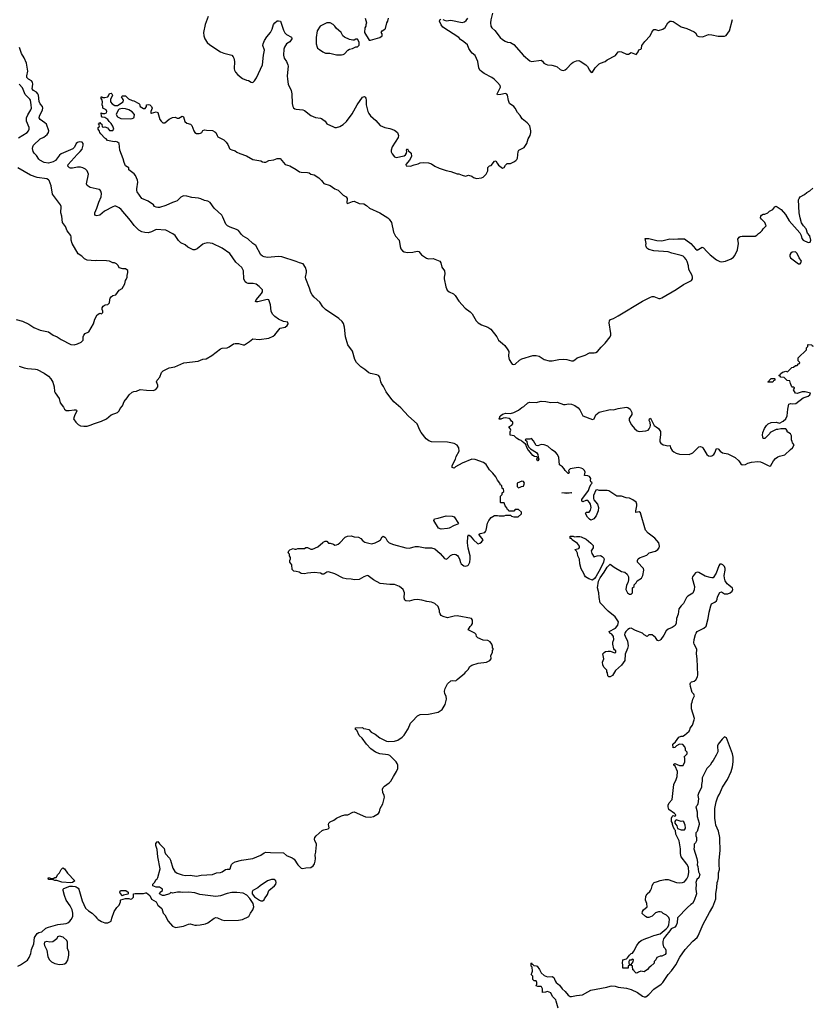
# Model space of a CAD drawing. Header units: inches. Extents: x 1934316 to 2140091, y 524953 to 667329.
# Tile 151 of 256: x 2026234 to 2036080, y 576578 to 588809. Entities that reach past the tile are written whole.
import ezdxf

# ---------------------------------------------------------------- set-up
doc = ezdxf.new("R2010")
doc.units = ezdxf.units.IN
doc.header["$MEASUREMENT"] = 0
for name, color, linetype in [('C0527', 7, 'Continuous'), ('C0528', 7, 'Continuous'), ('C0537', 7, 'Continuous'), ('C0538', 7, 'Continuous')]:
    doc.layers.add(name, color=color, linetype=linetype)

msp = doc.modelspace()

# ---------------------------------------------------------------- linework, layer by layer
at = {"layer": 'C0527', "color": 5, "elevation": 180}
msp.add_lwpolyline([(2026210, 577054), (2026245, 577070), (2026330, 577127), (2026350, 577158), (2026372, 577210), (2026381, 577259), (2026409, 577330), (2026419, 577410), (2026450, 577459), (2026470, 577471), (2026510, 577478), (2026558, 577522), (2026590, 577535), (2026706, 577570), (2026810, 577584), (2026830, 577591), (2026857, 577610), (2026873, 577630), (2026892, 577670), (2026892, 577712), (2026886, 577750), (2026861, 577801), (2026813, 577870), (2026789, 577930), (2026774, 577990), (2026774, 578010), (2026783, 578017), (2026856, 578044), (2026890, 578046), (2026921, 578041), (2026936, 578036), (2026959, 578019), (2026967, 578010), (2027010, 577865), (2027053, 577773), (2027090, 577739), (2027135, 577710), (2027172, 577672), (2027190, 577647), (2027210, 577631), (2027250, 577607), (2027290, 577591), (2027330, 577591), (2027368, 577612), (2027378, 577650), (2027409, 577731), (2027440, 577780), (2027468, 577810), (2027486, 577850), (2027486, 577870), (2027490, 577874), (2027550, 577892), (2027590, 577892), (2027610, 577885), (2027626, 577890), (2027648, 577910), (2027646, 577950), (2027649, 577951), (2027670, 577956), (2027770, 577956), (2027802, 577962), (2027810, 577962), (2027850, 577930), (2027870, 577885), (2027930, 577852), (2027951, 577810), (2027998, 577770), (2028018, 577710), (2028038, 577690), (2028076, 577610), (2028131, 577550), (2028170, 577534), (2028270, 577548), (2028330, 577572), (2028350, 577576), (2028410, 577562), (2028430, 577562), (2028474, 577566), (2028541, 577579), (2028570, 577591), (2028650, 577648), (2028670, 577656), (2028690, 577653), (2028746, 577626), (2028781, 577621), (2028950, 577623), (2029002, 577630), (2029079, 577670), (2029099, 577710), (2029130, 577752), (2029144, 577790), (2029133, 577830), (2029093, 577893), (2029054, 577934), (2029010, 577958), (2028930, 577969), (2028870, 577967), (2028810, 577956), (2028730, 577927), (2028670, 577916), (2028470, 577941), (2028410, 577964), (2028330, 577972), (2028250, 577969), (2028230, 577973), (2028193, 577973), (2028130, 577958), (2028110, 577966), (2028094, 577950), (2028030, 577929), (2028006, 577930), (2027969, 577949), (2027978, 577970), (2028008, 577990), (2028009, 578010), (2027970, 578033), (2027930, 578033), (2027886, 578050), (2027888, 578070), (2027909, 578090), (2027929, 578130), (2027942, 578138), (2027950, 578152), (2027977, 578263), (2027950, 578410), (2027940, 578500), (2027925, 578550), (2027926, 578574), (2027943, 578597), (2027950, 578602), (2027970, 578572), (2028030, 578514), (2028035, 578470), (2028046, 578446), (2028093, 578393), (2028108, 578368), (2028136, 578270), (2028159, 578230), (2028190, 578207), (2028250, 578185), (2028290, 578180), (2028350, 578181), (2028430, 578169), (2028490, 578184), (2028628, 578192), (2028678, 578210), (2028730, 578215), (2028750, 578222), (2028790, 578251), (2028810, 578259), (2028843, 578257), (2028850, 578262), (2028855, 578290), (2028866, 578314), (2028881, 578330), (2028910, 578347), (2028990, 578370), (2029130, 578390), (2029230, 578432), (2029270, 578460), (2029290, 578469), (2029350, 578463), (2029510, 578458), (2029550, 578427), (2029617, 578397), (2029642, 578382), (2029690, 578310), (2029730, 578269), (2029750, 578264), (2029790, 578274), (2029850, 578276), (2029880, 578300), (2029896, 578324), (2029905, 578355), (2029910, 578390), (2029906, 578434), (2029914, 578470), (2029915, 578525), (2029922, 578550), (2029919, 578570), (2029899, 578610), (2029895, 578630), (2029898, 578650), (2029915, 578670), (2029990, 578736), (2030000, 578741)], dxfattribs=at)
for points in [[(2026870, 578089), (2026757, 578097), (2026695, 578115), (2026670, 578115), (2026650, 578124), (2026590, 578129), (2026588, 578150), (2026610, 578151), (2026622, 578142), (2026650, 578142), (2026672, 578152), (2026688, 578152), (2026709, 578190), (2026729, 578211), (2026750, 578251), (2026770, 578272), (2026790, 578261), (2026827, 578207), (2026917, 578110), (2026890, 578092)], [(2029394, 578130), (2029362, 578130), (2029311, 578110), (2029221, 578050), (2029190, 578024), (2029131, 577990), (2029123, 577977), (2029123, 577950), (2029150, 577913), (2029212, 577870), (2029230, 577864), (2029250, 577865), (2029270, 577874), (2029275, 577890), (2029310, 577942), (2029329, 577990), (2029398, 578050), (2029415, 578070), (2029420, 578090), (2029415, 578110)], [(2027510, 577926), (2027480, 577960), (2027478, 577970), (2027488, 577990), (2027510, 577993), (2027554, 577990), (2027582, 577970), (2027582, 577950), (2027575, 577945), (2027524, 577936)], [(2026730, 577426), (2026705, 577415), (2026694, 577390), (2026646, 577354), (2026610, 577349), (2026570, 577359), (2026542, 577350), (2026539, 577330), (2026543, 577310), (2026571, 577250), (2026585, 577170), (2026602, 577130), (2026630, 577105), (2026670, 577086), (2026730, 577074), (2026770, 577076), (2026790, 577083), (2026810, 577095), (2026832, 577128), (2026845, 577190), (2026843, 577230), (2026828, 577272), (2026826, 577350), (2026818, 577370), (2026774, 577414)]]:
    msp.add_lwpolyline(points, close=True, dxfattribs=at)
at = {"layer": 'C0528', "color": 5}
for points, elevation in [([(2028577, 588850), (2028536, 588750), (2028519, 588650), (2028523, 588610), (2028534, 588570), (2028564, 588524), (2028595, 588495), (2028727, 588410), (2028770, 588393), (2028870, 588368), (2028887, 588350), (2028895, 588330), (2028900, 588290), (2028899, 588199), (2028902, 588182), (2028916, 588156), (2028944, 588124), (2029000, 588080), (2029050, 588058), (2029074, 588054), (2029110, 588035), (2029130, 588031), (2029150, 588051), (2029174, 588086), (2029248, 588250), (2029261, 588370), (2029274, 588430), (2029255, 588490), (2029257, 588510), (2029274, 588550), (2029302, 588598), (2029348, 588650), (2029368, 588690), (2029387, 588750), (2029401, 588770), (2029430, 588794), (2029450, 588797), (2029474, 588790), (2029510, 588681), (2029527, 588647), (2029547, 588627), (2029612, 588592), (2029616, 588576), (2029616, 588570), (2029590, 588536), (2029550, 588508), (2029522, 588470), (2029515, 588445), (2029510, 588370), (2029521, 588330), (2029550, 588290), (2029566, 588250), (2029568, 588230), (2029557, 588110), (2029560, 588070), (2029570, 588010), (2029604, 587930), (2029615, 587890), (2029617, 587770), (2029625, 587730), (2029635, 587715), (2029650, 587704), (2029670, 587697), (2029749, 587689), (2029770, 587683), (2029850, 587619), (2029910, 587596), (2029970, 587588), (2029983, 587583), (2030000, 587570)], 220), ([(2030000, 588747), (2029965, 588730), (2029931, 588670), (2029916, 588590), (2029917, 588510), (2029928, 588468), (2029935, 588455), (2029957, 588437), (2030000, 588411)], 240), ([(2026227, 584507), (2026290, 584485), (2026330, 584476), (2026430, 584469), (2026450, 584463), (2026539, 584419), (2026590, 584383), (2026619, 584350), (2026645, 584305), (2026660, 584250), (2026666, 584190), (2026673, 584173), (2026723, 584103), (2026737, 584050), (2026777, 583997), (2026791, 583970), (2026813, 583953), (2026850, 583953), (2026910, 583964), (2026930, 583964), (2026938, 583958), (2026942, 583950), (2026913, 583890), (2026903, 583850), (2026930, 583811), (2026961, 583781), (2026990, 583766), (2027030, 583759), (2027070, 583761), (2027110, 583771), (2027165, 583795), (2027250, 583821), (2027310, 583851), (2027370, 583901), (2027449, 583930), (2027469, 583950), (2027480, 583980), (2027509, 584011), (2027530, 584065), (2027570, 584110), (2027594, 584150), (2027630, 584183), (2027650, 584191), (2027684, 584196), (2027730, 584216), (2027810, 584206), (2027890, 584205), (2027923, 584217), (2027938, 584230), (2027949, 584250), (2027949, 584270), (2027935, 584310), (2027942, 584330), (2027975, 584370), (2027995, 584425), (2028014, 584446), (2028039, 584461), (2028090, 584483), (2028162, 584498), (2028272, 584548), (2028450, 584568), (2028507, 584593), (2028550, 584597), (2028622, 584638), (2028730, 584721), (2028750, 584727), (2028810, 584735), (2028835, 584745), (2028890, 584781), (2028910, 584786), (2028950, 584786), (2029010, 584771), (2029028, 584772), (2029090, 584811), (2029130, 584845), (2029210, 584835), (2029330, 584855), (2029383, 584877), (2029405, 584895), (2029470, 584976), (2029532, 584988), (2029555, 585010), (2029568, 585030), (2029566, 585050), (2029510, 585059), (2029450, 585089), (2029401, 585121), (2029374, 585150), (2029356, 585190), (2029348, 585268), (2029328, 585328), (2029313, 585333), (2029291, 585331), (2029190, 585306), (2029170, 585305), (2029163, 585310), (2029173, 585330), (2029239, 585410), (2029250, 585430), (2029250, 585452), (2029210, 585496), (2029170, 585526), (2029133, 585533), (2029070, 585533), (2029050, 585539), (2029033, 585553), (2029018, 585590), (2029012, 585690), (2028993, 585730), (2028917, 585797), (2028845, 585905), (2028750, 585972), (2028630, 586031), (2028570, 586036), (2028530, 586030), (2028510, 586020), (2028438, 585962), (2028410, 585951), (2028390, 585952), (2028324, 585984), (2028290, 586011), (2028236, 586036), (2028205, 586065), (2028165, 586130), (2028137, 586150), (2028050, 586196), (2027930, 586202), (2027870, 586174), (2027830, 586163), (2027790, 586164), (2027750, 586173), (2027714, 586194), (2027654, 586254), (2027610, 586314), (2027493, 586453), (2027470, 586471), (2027430, 586491), (2027410, 586491), (2027390, 586484), (2027288, 586432), (2027230, 586383), (2027192, 586372), (2027176, 586376), (2027168, 586388), (2027169, 586410), (2027193, 586467), (2027216, 586544), (2027246, 586610), (2027250, 586650), (2027241, 586681), (2027233, 586693), (2027220, 586700), (2027110, 586725), (2027070, 586750), (2027065, 586770), (2027090, 586890), (2027073, 586930), (2027051, 586951), (2027018, 586970), (2026990, 586979), (2026950, 586979), (2026890, 586965), (2026866, 586966), (2026851, 586971), (2026832, 586990), (2026835, 587010), (2026946, 587134), (2026986, 587170), (2027010, 587203), (2027024, 587250), (2027022, 587270), (2027011, 587290), (2026972, 587292), (2026950, 587283), (2026936, 587270), (2026915, 587225), (2026895, 587205), (2026750, 587143), (2026730, 587126), (2026678, 587062), (2026650, 587045), (2026592, 587028), (2026537, 587037), (2026484, 587064), (2026470, 587076), (2026443, 587123), (2026413, 587150), (2026401, 587170), (2026393, 587210), (2026396, 587230), (2026407, 587250), (2026490, 587330), (2026532, 587350), (2026577, 587383), (2026593, 587410), (2026595, 587430), (2026566, 587510), (2026548, 587530), (2026488, 587568), (2026477, 587590), (2026480, 587610), (2026519, 587690), (2026523, 587710), (2026516, 587730), (2026490, 587763), (2026475, 587795), (2026467, 587870), (2026460, 587890), (2026443, 587910), (2026404, 587930), (2026390, 587950), (2026399, 588010), (2026393, 588033), (2026379, 588050), (2026342, 588070), (2026323, 588090), (2026322, 588110), (2026336, 588170), (2026318, 588270), (2026290, 588334), (2026257, 588390), (2026230, 588464)], 220), ([(2026220, 587340), (2026325, 587410), (2026343, 587430), (2026352, 587450), (2026351, 587470), (2026320, 587550), (2026319, 587590), (2026333, 587627), (2026374, 587690), (2026381, 587710), (2026378, 587750), (2026367, 587810), (2026361, 587821), (2026302, 587882), (2026270, 587962), (2026229, 588010)], 240), ([(2030000, 585244), (2029960, 585300), (2029890, 585363), (2029866, 585390), (2029850, 585420), (2029835, 585475), (2029788, 585590), (2029784, 585610), (2029798, 585670), (2029796, 585690), (2029783, 585730), (2029756, 585776), (2029710, 585787), (2029667, 585807), (2029490, 585865), (2029450, 585867), (2029310, 585857), (2029270, 585862), (2029250, 585870), (2029230, 585890), (2029165, 586005), (2029128, 586030), (2029066, 586086), (2029010, 586120), (2028990, 586139), (2028951, 586191), (2028925, 586205), (2028850, 586230), (2028815, 586250), (2028794, 586270), (2028758, 586358), (2028743, 586383), (2028650, 586470), (2028598, 586538), (2028570, 586557), (2028530, 586564), (2028485, 586585), (2028453, 586593), (2028370, 586601), (2028310, 586619), (2028270, 586621), (2028236, 586604), (2028190, 586560), (2028170, 586550), (2028130, 586540), (2028050, 586501), (2027970, 586478), (2027950, 586476), (2027930, 586479), (2027910, 586489), (2027894, 586510), (2027830, 586556), (2027753, 586590), (2027693, 586670), (2027687, 586687), (2027687, 586710), (2027702, 586790), (2027697, 586817), (2027674, 586874), (2027656, 586896), (2027606, 586930), (2027590, 586946), (2027588, 586968), (2027550, 586995), (2027530, 587034), (2027519, 587079), (2027476, 587190), (2027469, 587270), (2027450, 587289), (2027430, 587298), (2027406, 587294), (2027324, 587310), (2027308, 587328), (2027290, 587339), (2027243, 587390), (2027230, 587410), (2027226, 587426), (2027210, 587448), (2027209, 587471), (2027222, 587478), (2027226, 587490), (2027222, 587502), (2027208, 587510), (2027222, 587518), (2027230, 587534), (2027238, 587518), (2027252, 587512), (2027258, 587478), (2027270, 587474), (2027290, 587478), (2027325, 587465), (2027350, 587432), (2027390, 587431), (2027404, 587450), (2027390, 587488), (2027370, 587518), (2027344, 587544), (2027329, 587570), (2027290, 587595), (2027260, 587600), (2027248, 587610), (2027247, 587653), (2027262, 587642), (2027290, 587642), (2027310, 587654), (2027318, 587670), (2027306, 587690), (2027266, 587710), (2027266, 587730), (2027258, 587750), (2027262, 587790), (2027256, 587816), (2027246, 587830), (2027246, 587850), (2027254, 587850), (2027262, 587842), (2027290, 587841), (2027329, 587851), (2027338, 587862), (2027349, 587891), (2027370, 587896), (2027378, 587890), (2027385, 587870), (2027361, 587819), (2027361, 587790), (2027384, 587764), (2027416, 587744), (2027450, 587742), (2027518, 587790), (2027522, 587810), (2027519, 587819), (2027498, 587850), (2027510, 587862), (2027550, 587862), (2027587, 587827), (2027630, 587805), (2027650, 587802), (2027714, 587770), (2027722, 587762), (2027731, 587730), (2027770, 587706), (2027793, 587707), (2027808, 587730), (2027810, 587752), (2027830, 587756), (2027851, 587751), (2027871, 587731), (2027878, 587710), (2027862, 587670), (2027862, 587650), (2027873, 587647), (2027930, 587665), (2027950, 587658), (2027975, 587570), (2027990, 587547), (2028010, 587527), (2028035, 587530), (2028090, 587575), (2028130, 587596), (2028163, 587597), (2028188, 587588), (2028210, 587587), (2028250, 587612), (2028270, 587602), (2028285, 587545), (2028310, 587526), (2028354, 587510), (2028370, 587494), (2028398, 587430), (2028411, 587410), (2028430, 587396), (2028465, 587395), (2028480, 587400), (2028498, 587410), (2028510, 587434), (2028530, 587442), (2028555, 587435), (2028630, 587431), (2028658, 587418), (2028671, 587410), (2028685, 587370), (2028695, 587355), (2028770, 587315), (2028799, 587290), (2028821, 587261), (2028831, 587230), (2028841, 587210), (2028850, 587203), (2028870, 587191), (2028910, 587179), (2028930, 587165), (2028970, 587147), (2029050, 587119), (2029130, 587071), (2029230, 587055), (2029250, 587043), (2029270, 587039), (2029290, 587041), (2029330, 587061), (2029390, 587067), (2029430, 587083), (2029450, 587087), (2029470, 587083), (2029531, 587011), (2029590, 586993), (2029670, 586948), (2029710, 586920), (2029730, 586914), (2029810, 586913), (2029830, 586906), (2029850, 586891), (2029890, 586883), (2029950, 586844), (2029984, 586810), (2030000, 586789)], 180), ([(2026190, 585085), (2026270, 585063), (2026346, 585026), (2026410, 584986), (2026490, 584954), (2026590, 584930), (2026650, 584891), (2026698, 584870), (2026750, 584836), (2026870, 584776), (2026910, 584771), (2026950, 584781), (2026996, 584804), (2027022, 584830), (2027022, 584870), (2027029, 584890), (2027049, 584911), (2027094, 584930), (2027150, 585032), (2027169, 585090), (2027198, 585142), (2027230, 585162), (2027250, 585154), (2027266, 585170), (2027268, 585190), (2027258, 585210), (2027258, 585230), (2027269, 585250), (2027294, 585266), (2027330, 585271), (2027349, 585291), (2027352, 585330), (2027358, 585350), (2027370, 585367), (2027390, 585383), (2027430, 585392), (2027468, 585450), (2027508, 585472), (2027538, 585530), (2027548, 585570), (2027558, 585582), (2027569, 585610), (2027569, 585630), (2027578, 585670), (2027575, 585695), (2027550, 585715), (2027516, 585716), (2027470, 585728), (2027455, 585755), (2027435, 585775), (2027410, 585788), (2027390, 585788), (2027350, 585808), (2027310, 585815), (2027190, 585819), (2027170, 585814), (2027070, 585824), (2027037, 585837), (2027005, 585870), (2026962, 585902), (2026886, 586030), (2026875, 586070), (2026875, 586110), (2026869, 586130), (2026825, 586185), (2026801, 586241), (2026767, 586290), (2026756, 586370), (2026744, 586410), (2026749, 586490), (2026739, 586510), (2026643, 586643), (2026624, 586744), (2026601, 586810), (2026590, 586822), (2026571, 586831), (2026450, 586848), (2026370, 586877), (2026211, 586970)], 240), ([(2030000, 581922), (2029990, 581923), (2029970, 581932), (2029890, 581941), (2029810, 581935), (2029770, 581924), (2029730, 581929), (2029705, 581945), (2029670, 581955), (2029638, 581958), (2029620, 581980), (2029616, 582036), (2029588, 582070), (2029588, 582090), (2029598, 582110), (2029598, 582130), (2029586, 582150), (2029586, 582170), (2029568, 582188), (2029578, 582210), (2029590, 582222), (2029630, 582242), (2029650, 582234), (2029670, 582234), (2029690, 582242), (2029770, 582242), (2029789, 582251), (2029810, 582251), (2029850, 582231), (2029870, 582231), (2029938, 582262), (2030000, 582315)], 180)]:
    msp.add_lwpolyline(points, dxfattribs=dict(at, elevation=elevation))
at = {"layer": 'C0528', "color": 5, "elevation": 180}
msp.add_lwpolyline([(2027510, 587706), (2027470, 587698), (2027456, 587684), (2027432, 587630), (2027450, 587602), (2027490, 587582), (2027610, 587579), (2027630, 587583), (2027650, 587591), (2027657, 587603), (2027661, 587630), (2027630, 587664), (2027590, 587689), (2027550, 587701)], close=True, dxfattribs=at)
at = {"layer": 'C0537', "color": 5}
for points, elevation in [([(2030000, 578741), (2030010, 578746), (2030064, 578756), (2030078, 578770), (2030069, 578810), (2030074, 578830), (2030090, 578846), (2030136, 578864), (2030169, 578890), (2030230, 578921), (2030271, 578931), (2030310, 578931), (2030370, 578966), (2030390, 578971), (2030530, 578907), (2030590, 578903), (2030630, 578911), (2030689, 578950), (2030705, 578970), (2030713, 579010), (2030745, 579070), (2030764, 579150), (2030761, 579170), (2030743, 579210), (2030741, 579250), (2030749, 579270), (2030765, 579290), (2030825, 579330), (2030845, 579350), (2030876, 579410), (2030915, 579470), (2030932, 579508), (2030930, 579550), (2030923, 579570), (2030909, 579590), (2030830, 579669), (2030810, 579676), (2030709, 579690), (2030655, 579710), (2030595, 579750), (2030542, 579810), (2030486, 579886), (2030450, 579918), (2030422, 579982), (2030406, 579990), (2030407, 580000)], 180), ([(2030532, 580000), (2030570, 579991), (2030598, 579958), (2030650, 579935), (2030709, 579889), (2030790, 579845), (2030810, 579842), (2030890, 579847), (2030930, 579861), (2030983, 579897), (2031010, 579921), (2031053, 579987), (2031058, 580000)], 180), ([(2032921, 576530), (2032899, 576619), (2032892, 576632), (2032854, 576674), (2032830, 576721), (2032790, 576737), (2032767, 576727), (2032730, 576726), (2032726, 576730), (2032726, 576770), (2032714, 576794), (2032710, 576798), (2032670, 576798), (2032650, 576806), (2032658, 576830), (2032658, 576850), (2032648, 576868), (2032626, 576870), (2032610, 576886), (2032607, 576927), (2032586, 576950), (2032596, 576964), (2032602, 576990), (2032598, 577038), (2032586, 577050), (2032586, 577090), (2032590, 577094), (2032598, 577078), (2032610, 577074), (2032622, 577062), (2032650, 577058), (2032662, 577050), (2032690, 577011), (2032711, 576971), (2032750, 576936), (2032790, 576919), (2032850, 576922), (2032870, 576912), (2032885, 576870), (2032898, 576850), (2032938, 576818), (2032971, 576771), (2033010, 576739), (2033047, 576690), (2033070, 576676), (2033090, 576676), (2033150, 576689), (2033224, 576696), (2033290, 576735), (2033330, 576752), (2033529, 576790), (2033570, 576804), (2033590, 576807), (2033630, 576804), (2033670, 576792), (2033770, 576779), (2033830, 576763), (2033910, 576724), (2033970, 576680), (2033990, 576672), (2034010, 576672), (2034050, 576701), (2034113, 576767), (2034202, 576830), (2034224, 576850), (2034288, 576950), (2034330, 576995), (2034386, 577070), (2034436, 577164), (2034501, 577259), (2034597, 577363), (2034648, 577410), (2034663, 577430), (2034725, 577575), (2034801, 577719), (2034844, 577790), (2034882, 577890), (2034882, 577950), (2034895, 578030), (2034898, 578090), (2034908, 578112), (2034909, 578130), (2034915, 578150), (2034915, 578210), (2034928, 578252), (2034921, 578310), (2034921, 578370), (2034933, 578490), (2034932, 578628), (2034932, 578650), (2034913, 578730), (2034883, 578803), (2034875, 578835), (2034868, 578890), (2034867, 579010), (2034886, 579094), (2034906, 579154), (2034928, 579190), (2034964, 579276), (2035025, 579370), (2035072, 579470), (2035089, 579529), (2035096, 579590), (2035098, 579650), (2035090, 579690), (2035013, 579890), (2034990, 579899), (2034958, 579870), (2034911, 579810), (2034902, 579790), (2034904, 579716), (2034885, 579675), (2034850, 579606), (2034832, 579588), (2034812, 579550), (2034770, 579506), (2034712, 579390), (2034712, 579350), (2034702, 579310), (2034702, 579270), (2034671, 579210), (2034658, 579170), (2034666, 579130), (2034658, 579070), (2034651, 579049), (2034632, 579030), (2034651, 578970), (2034651, 578910), (2034675, 578830), (2034675, 578810), (2034650, 578726), (2034634, 578710), (2034634, 578670), (2034642, 578650), (2034642, 578610), (2034630, 578586), (2034613, 578567), (2034612, 578530), (2034606, 578510), (2034647, 578390), (2034655, 578345), (2034651, 578310), (2034658, 578290), (2034665, 578225), (2034682, 578190), (2034671, 578150), (2034645, 578130), (2034631, 578090), (2034638, 578070), (2034631, 578010), (2034639, 577950), (2034610, 577866), (2034592, 577830), (2034570, 577818), (2034530, 577782), (2034406, 577654), (2034401, 577590), (2034390, 577558), (2034370, 577535), (2034326, 577514), (2034311, 577489), (2034254, 577426), (2034231, 577390), (2034222, 577358), (2034221, 577330), (2034231, 577291), (2034251, 577271), (2034262, 577250), (2034262, 577210), (2034250, 577198), (2034210, 577178), (2034190, 577178), (2034150, 577158), (2034134, 577130), (2034114, 577110), (2034114, 577090), (2034072, 577050), (2034047, 577033), (2034031, 577010), (2033990, 576982), (2033950, 576989), (2033922, 576978), (2033910, 576968), (2033890, 576966), (2033866, 576990), (2033862, 577002), (2033850, 577006), (2033846, 577050), (2033830, 577066), (2033810, 577066), (2033794, 577050), (2033792, 577028), (2033727, 577027), (2033728, 577070), (2033722, 577090), (2033728, 577130), (2033770, 577142), (2033785, 577155), (2033809, 577190), (2033829, 577210), (2033845, 577215), (2033863, 577237), (2033899, 577310), (2033929, 577350), (2033955, 577370), (2034010, 577396), (2034050, 577407), (2034110, 577433), (2034190, 577455), (2034264, 577516), (2034283, 577537), (2034296, 577564), (2034304, 577630), (2034296, 577656), (2034270, 577684), (2034227, 577707), (2034210, 577722), (2034190, 577729), (2034170, 577729), (2034130, 577715), (2034090, 577675), (2034050, 577655), (2034030, 577658), (2034008, 577668), (2033968, 577708), (2033969, 577730), (2033981, 577750), (2034029, 577791), (2034025, 577830), (2034007, 577870), (2034010, 577922), (2034029, 577950), (2034062, 577978), (2034069, 577990), (2034082, 578018), (2034090, 578050), (2034103, 578077), (2034115, 578090), (2034158, 578102), (2034190, 578117), (2034250, 578128), (2034290, 578127), (2034393, 578093), (2034430, 578087), (2034469, 578091), (2034490, 578099), (2034505, 578115), (2034522, 578138), (2034536, 578170), (2034545, 578215), (2034540, 578280), (2034521, 578321), (2034452, 578412), (2034444, 578450), (2034444, 578510), (2034427, 578607), (2034384, 578690), (2034379, 578739), (2034369, 578750), (2034350, 578786), (2034342, 578810), (2034342, 578830), (2034329, 578850), (2034329, 578891), (2034338, 578910), (2034350, 578922), (2034370, 578914), (2034382, 578918), (2034386, 578930), (2034366, 578950), (2034299, 578999), (2034289, 579030), (2034290, 579054), (2034300, 579080), (2034338, 579122), (2034361, 579310), (2034389, 579370), (2034402, 579410), (2034404, 579470), (2034375, 579535), (2034358, 579550), (2034360, 579560), (2034370, 579571), (2034430, 579545), (2034475, 579545), (2034495, 579590), (2034495, 579635), (2034489, 579651), (2034526, 579690), (2034526, 579710), (2034506, 579730), (2034506, 579750), (2034496, 579776), (2034470, 579806), (2034430, 579808), (2034391, 579789), (2034370, 579768), (2034350, 579766), (2034349, 579810), (2034380, 579840), (2034423, 579897), (2034449, 579911), (2034470, 579911), (2034490, 579921), (2034549, 579970), (2034559, 579990), (2034561, 580000)], 160)]:
    msp.add_lwpolyline(points, dxfattribs=dict(at, elevation=elevation))
at = {"layer": 'C0537', "color": 5, "elevation": 160}
for points in [[(2034390, 578868), (2034380, 578860), (2034372, 578850), (2034372, 578830), (2034395, 578795), (2034403, 578763), (2034450, 578745), (2034490, 578745), (2034501, 578759), (2034504, 578770), (2034502, 578802), (2034485, 578845), (2034470, 578855), (2034449, 578849)], [(2033850, 577138), (2033830, 577126), (2033810, 577126), (2033802, 577110), (2033802, 577090), (2033810, 577074), (2033830, 577074), (2033856, 577104), (2033858, 577130)]]:
    msp.add_lwpolyline(points, close=True, dxfattribs=at)
at = {"layer": 'C0538', "color": 5}
for points, elevation in [([(2030000, 587570), (2030028, 587550), (2030050, 587516), (2030130, 587477), (2030150, 587471), (2030170, 587471), (2030210, 587481), (2030250, 587508), (2030294, 587546), (2030362, 587638), (2030424, 587750), (2030490, 587847), (2030515, 587855), (2030527, 587847), (2030533, 587833), (2030538, 587810), (2030538, 587750), (2030559, 587670), (2030570, 587642), (2030590, 587615), (2030657, 587557), (2030713, 587493), (2030769, 587469), (2030830, 587456), (2030890, 587435), (2030926, 587406), (2030939, 587370), (2030935, 587345), (2030859, 587230), (2030847, 587190), (2030848, 587168), (2030861, 587141), (2030890, 587107), (2030910, 587098), (2031010, 587120), (2031025, 587130), (2031039, 587150), (2031043, 587170), (2031039, 587190), (2031041, 587199), (2031050, 587205), (2031062, 587182), (2031096, 587150), (2031101, 587110), (2031076, 587064), (2031031, 587010), (2031033, 586993), (2031090, 586991), (2031133, 587007), (2031182, 587018), (2031210, 587031), (2031250, 587035), (2031310, 587031), (2031350, 587019), (2031391, 586991), (2031444, 586964), (2031530, 586937), (2031590, 586924), (2031670, 586896), (2031690, 586896), (2031730, 586876), (2031770, 586865), (2031810, 586878), (2031850, 586866), (2031870, 586851), (2031910, 586836), (2031970, 586845), (2031990, 586852), (2032028, 586890), (2032048, 586930), (2032050, 586974), (2032068, 586992), (2032090, 586998), (2032130, 587052), (2032150, 587058), (2032166, 587026), (2032183, 587003), (2032230, 586965), (2032250, 586972), (2032270, 587002), (2032290, 587022), (2032330, 587022), (2032370, 587042), (2032398, 587062), (2032409, 587071), (2032418, 587090), (2032425, 587170), (2032430, 587182), (2032435, 587190), (2032499, 587221), (2032534, 587270), (2032549, 587330), (2032574, 587370), (2032584, 587410), (2032585, 587430), (2032569, 587490), (2032536, 587530), (2032477, 587577), (2032450, 587619), (2032417, 587657), (2032389, 587710), (2032372, 587730), (2032320, 587770), (2032305, 587805), (2032293, 587870), (2032284, 587884), (2032270, 587892), (2032210, 587878), (2032170, 587874), (2032165, 587890), (2032207, 587970), (2032204, 587990), (2032170, 588031), (2032127, 588070), (2032098, 588090), (2032002, 588142), (2031970, 588164), (2031950, 588184), (2031939, 588210), (2031923, 588290), (2031890, 588366), (2031854, 588394), (2031836, 588416), (2031813, 588450), (2031795, 588495), (2031750, 588536), (2031710, 588565), (2031688, 588590), (2031490, 588716), (2031470, 588744), (2031450, 588790), (2031454, 588806), (2031464, 588816)], 220), ([(2030525, 588830), (2030542, 588770), (2030533, 588747), (2030532, 588728), (2030522, 588710), (2030518, 588650), (2030573, 588553), (2030593, 588553), (2030708, 588590), (2030735, 588610), (2030735, 588635), (2030726, 588650), (2030738, 588670), (2030768, 588690), (2030778, 588702), (2030795, 588770), (2030808, 588790), (2030814, 588830)], 240), ([(2031490, 588813), (2031530, 588794), (2031590, 588805), (2031730, 588776), (2031758, 588782), (2031781, 588799), (2031800, 588830)], 220), ([(2032105, 588890), (2032086, 588806), (2032082, 588770), (2032085, 588730), (2032099, 588710), (2032137, 588677), (2032203, 588590), (2032230, 588564), (2032263, 588543), (2032292, 588532), (2032330, 588524), (2032370, 588501), (2032490, 588365), (2032570, 588300), (2032590, 588289), (2032710, 588306), (2032730, 588295), (2032746, 588270), (2032770, 588256), (2032791, 588249), (2032846, 588246), (2032890, 588233), (2032910, 588225), (2032949, 588189), (2032970, 588181), (2032990, 588180), (2033010, 588186), (2033030, 588201), (2033090, 588265), (2033110, 588280), (2033150, 588298), (2033181, 588301), (2033196, 588296), (2033268, 588248), (2033287, 588227), (2033310, 588182), (2033332, 588152), (2033350, 588156), (2033383, 588210), (2033430, 588259), (2033450, 588271), (2033508, 588290), (2033530, 588311), (2033636, 588364), (2033670, 588411), (2033690, 588416), (2033709, 588411), (2033770, 588382), (2033797, 588383), (2033830, 588401), (2033870, 588384), (2033890, 588379), (2033897, 588383), (2033917, 588410), (2033926, 588434), (2033950, 588442), (2033958, 588450), (2033961, 588490), (2034000, 588540), (2034066, 588610), (2034086, 588654), (2034110, 588686), (2034130, 588687), (2034170, 588676), (2034222, 588690), (2034250, 588711), (2034283, 588770), (2034310, 588793), (2034330, 588793), (2034350, 588787), (2034450, 588722), (2034519, 588699), (2034610, 588659), (2034627, 588647), (2034651, 588610), (2034670, 588602), (2034710, 588598), (2034730, 588600), (2034790, 588625), (2034830, 588623), (2034910, 588604), (2034990, 588603), (2035010, 588611), (2035049, 588670), (2035089, 588810)], 220), ([(2030000, 588411), (2030032, 588392), (2030088, 588392), (2030171, 588371), (2030231, 588371), (2030250, 588375), (2030270, 588386), (2030310, 588432), (2030330, 588442), (2030366, 588450), (2030409, 588471), (2030430, 588471), (2030440, 588480), (2030450, 588494), (2030452, 588530), (2030430, 588568), (2030410, 588568), (2030390, 588555), (2030370, 588555), (2030330, 588564), (2030270, 588594), (2030249, 588609), (2030229, 588650), (2030164, 588704), (2030149, 588730), (2030129, 588750), (2030090, 588772), (2030050, 588772), (2030000, 588747)], 240), ([(2030000, 586789), (2030010, 586776), (2030090, 586751), (2030149, 586709), (2030190, 586691), (2030251, 586631), (2030290, 586610), (2030301, 586590), (2030296, 586536), (2030306, 586526), (2030368, 586552), (2030390, 586553), (2030450, 586528), (2030510, 586520), (2030543, 586503), (2030580, 586470), (2030708, 586410), (2030805, 586350), (2030825, 586330), (2030852, 586290), (2030876, 586170), (2030901, 586121), (2030946, 586070), (2030958, 585990), (2030970, 585964), (2030990, 585938), (2031010, 585924), (2031050, 585917), (2031118, 585922), (2031170, 585933), (2031190, 585930), (2031226, 585890), (2031286, 585846), (2031310, 585838), (2031370, 585842), (2031451, 585810), (2031467, 585790), (2031477, 585737), (2031511, 585690), (2031513, 585653), (2031506, 585610), (2031508, 585590), (2031527, 585490), (2031545, 585450), (2031570, 585430), (2031623, 585403), (2031644, 585384), (2031690, 585312), (2031767, 585227), (2031830, 585180), (2031855, 585155), (2031906, 585070), (2031930, 585043), (2031970, 585019), (2032050, 584989), (2032086, 584966), (2032159, 584870), (2032182, 584830), (2032230, 584785), (2032262, 584762), (2032299, 584710), (2032308, 584688), (2032307, 584630), (2032312, 584590), (2032341, 584541), (2032350, 584530), (2032370, 584524), (2032390, 584532), (2032441, 584579), (2032470, 584596), (2032610, 584636), (2032650, 584638), (2032688, 584630), (2032750, 584588), (2032810, 584570), (2032850, 584570), (2032930, 584587), (2032990, 584592), (2033030, 584589), (2033090, 584572), (2033107, 584573), (2033130, 584585), (2033160, 584610), (2033259, 584641), (2033310, 584670), (2033370, 584670), (2033390, 584675), (2033410, 584688), (2033457, 584743), (2033507, 584790), (2033570, 584871), (2033577, 584890), (2033577, 584910), (2033557, 585043), (2033561, 585070), (2033573, 585087), (2033610, 585097), (2033670, 585130), (2033969, 585311), (2034070, 585363), (2034090, 585370), (2034110, 585369), (2034173, 585347), (2034190, 585347), (2034210, 585355), (2034390, 585457), (2034480, 585520), (2034580, 585570), (2034590, 585590), (2034591, 585610), (2034586, 585630), (2034547, 585707), (2034543, 585750), (2034526, 585806), (2034512, 585832), (2034494, 585854), (2034474, 585870), (2034450, 585880), (2034335, 585910), (2034290, 585927), (2034110, 585938), (2034050, 585954), (2034023, 585970), (2034015, 585990), (2034013, 586010), (2034017, 586030), (2034002, 586090), (2034007, 586093), (2034050, 586090), (2034147, 586066), (2034210, 586063), (2034310, 586086), (2034350, 586082), (2034411, 586089), (2034490, 586086), (2034510, 586075), (2034570, 586029), (2034630, 585962), (2034650, 585948), (2034710, 585984), (2034730, 585977), (2034768, 585928), (2034809, 585889), (2034890, 585825), (2034930, 585806), (2034950, 585802), (2035002, 585810), (2035070, 585837), (2035100, 585860), (2035118, 585882), (2035150, 585950), (2035161, 586030), (2035155, 586085), (2035170, 586107), (2035185, 586115), (2035210, 586121), (2035370, 586121), (2035390, 586131), (2035410, 586152), (2035438, 586170), (2035458, 586190), (2035468, 586210), (2035508, 586250), (2035489, 586289), (2035448, 586330), (2035438, 586350), (2035442, 586370), (2035450, 586382), (2035470, 586392), (2035490, 586392), (2035526, 586410), (2035546, 586430), (2035590, 586452), (2035614, 586486), (2035630, 586491), (2035692, 586452), (2035747, 586390), (2035791, 586310), (2035923, 586163), (2035943, 586130), (2035951, 586090), (2035966, 586070), (2036030, 586042), (2036055, 586045), (2036062, 586070), (2036050, 586126), (2036018, 586158), (2036002, 586210), (2035969, 586249), (2035947, 586287), (2035927, 586347), (2035918, 586410), (2035909, 586570), (2035915, 586590), (2035929, 586610), (2035983, 586637), (2036010, 586662), (2036050, 586682), (2036085, 586715)], 180), ([(2030000, 582315), (2030002, 582318), (2030030, 582331), (2030050, 582331), (2030070, 582306), (2030090, 582306), (2030130, 582296), (2030150, 582283), (2030170, 582284), (2030190, 582293), (2030209, 582310), (2030277, 582383), (2030306, 582394), (2030350, 582396), (2030390, 582384), (2030443, 582383), (2030470, 582363), (2030496, 582336), (2030521, 582321), (2030570, 582305), (2030610, 582300), (2030648, 582310), (2030690, 582331), (2030715, 582350), (2030736, 582384), (2030750, 582392), (2030770, 582382), (2030782, 582370), (2030797, 582337), (2030822, 582310), (2030878, 582290), (2031031, 582250), (2031070, 582245), (2031150, 582264), (2031186, 582266), (2031270, 582249), (2031350, 582247), (2031390, 582236), (2031458, 582178), (2031510, 582116), (2031530, 582109), (2031550, 582115), (2031587, 582153), (2031610, 582167), (2031630, 582170), (2031650, 582167), (2031673, 582153), (2031682, 582142), (2031698, 582110), (2031708, 582068), (2031719, 582050), (2031750, 582024), (2031770, 582021), (2031802, 582030), (2031810, 582038), (2031824, 582070), (2031830, 582114), (2031830, 582150), (2031804, 582244), (2031796, 582310), (2031799, 582390), (2031810, 582412), (2031830, 582398), (2031871, 582350), (2031922, 582302), (2031930, 582298), (2031950, 582305), (2031970, 582321), (2031992, 582350), (2031942, 582410), (2031943, 582417), (2031954, 582426), (2032010, 582439), (2032021, 582450), (2032029, 582470), (2032046, 582554), (2032062, 582590), (2032090, 582625), (2032132, 582652), (2032170, 582652), (2032190, 582645), (2032250, 582645), (2032273, 582653), (2032330, 582654), (2032344, 582644), (2032373, 582633), (2032427, 582633), (2032466, 582670), (2032466, 582690), (2032430, 582726), (2032390, 582726), (2032370, 582706), (2032310, 582706), (2032302, 582722), (2032288, 582728), (2032287, 582747), (2032266, 582770), (2032250, 582806), (2032210, 582806), (2032206, 582810), (2032206, 582890), (2032226, 582910), (2032227, 582933), (2032246, 582950), (2032242, 582982), (2032227, 582987), (2032222, 583022), (2032207, 583027), (2032198, 583050), (2032169, 583089), (2032148, 583130), (2032110, 583178), (2032070, 583218), (2032030, 583282), (2031995, 583310), (2031890, 583347), (2031849, 583351), (2031730, 583301), (2031646, 583254), (2031630, 583238), (2031607, 583247), (2031607, 583267), (2031615, 583290), (2031649, 583350), (2031657, 583383), (2031693, 583450), (2031689, 583490), (2031670, 583522), (2031630, 583544), (2031550, 583562), (2031350, 583567), (2031318, 583578), (2031283, 583603), (2031220, 583680), (2031203, 583710), (2031171, 583790), (2031063, 583883), (2030970, 583986), (2030883, 584063), (2030846, 584106), (2030787, 584187), (2030754, 584254), (2030730, 584290), (2030720, 584310), (2030707, 584370), (2030691, 584390), (2030670, 584399), (2030590, 584414), (2030570, 584421), (2030522, 584462), (2030470, 584496), (2030419, 584550), (2030396, 584590), (2030366, 584690), (2030310, 584770), (2030281, 584870), (2030270, 584990), (2030256, 585036), (2030240, 585060), (2030199, 585099), (2030031, 585210), (2030010, 585230), (2030000, 585244)], 180), ([(2034561, 580000), (2034562, 580010), (2034593, 580047), (2034610, 580114), (2034618, 580130), (2034578, 580250), (2034578, 580310), (2034588, 580330), (2034595, 580370), (2034615, 580410), (2034609, 580430), (2034588, 580452), (2034565, 580525), (2034562, 580558), (2034567, 580573), (2034578, 580582), (2034610, 580591), (2034634, 580610), (2034654, 580646), (2034658, 580670), (2034650, 580870), (2034642, 580930), (2034645, 580985), (2034634, 581014), (2034610, 581050), (2034607, 581070), (2034610, 581110), (2034627, 581170), (2034635, 581190), (2034650, 581211), (2034733, 581250), (2034763, 581277), (2034786, 581370), (2034797, 581450), (2034818, 581530), (2034829, 581551), (2034870, 581572), (2034888, 581590), (2034898, 581610), (2034900, 581640), (2034930, 581694), (2034950, 581702), (2034990, 581678), (2035030, 581677), (2035059, 581690), (2035083, 581710), (2035092, 581730), (2035089, 581749), (2035043, 581783), (2035023, 581803), (2034999, 581839), (2034987, 581870), (2034983, 581903), (2034996, 581970), (2034996, 581990), (2034990, 582018), (2034970, 582038), (2034950, 582045), (2034930, 582045), (2034917, 582023), (2034886, 581934), (2034850, 581878), (2034830, 581875), (2034810, 581879), (2034750, 581898), (2034670, 581944), (2034650, 581947), (2034630, 581938), (2034591, 581890), (2034588, 581870), (2034617, 581770), (2034614, 581726), (2034594, 581686), (2034535, 581650), (2034515, 581630), (2034481, 581559), (2034450, 581530), (2034422, 581490), (2034414, 581426), (2034394, 581370), (2034389, 581311), (2034376, 581284), (2034340, 581260), (2034290, 581237), (2034264, 581216), (2034237, 581163), (2034198, 581110), (2034190, 581102), (2034170, 581095), (2034158, 581098), (2034133, 581133), (2034090, 581168), (2034050, 581166), (2034030, 581148), (2033990, 581169), (2033969, 581190), (2033883, 581223), (2033830, 581250), (2033810, 581247), (2033786, 581234), (2033762, 581210), (2033750, 581190), (2033748, 581170), (2033753, 581150), (2033783, 581090), (2033791, 581030), (2033783, 580997), (2033754, 580926), (2033750, 580848), (2033711, 580790), (2033635, 580725), (2033598, 580662), (2033570, 580646), (2033550, 580646), (2033540, 580660), (2033536, 580696), (2033526, 580710), (2033526, 580730), (2033490, 580766), (2033476, 580796), (2033475, 580830), (2033488, 580870), (2033479, 580930), (2033495, 580950), (2033510, 580959), (2033545, 580965), (2033570, 580965), (2033625, 580945), (2033638, 580950), (2033638, 580970), (2033621, 580981), (2033613, 580993), (2033602, 581050), (2033603, 581077), (2033613, 581110), (2033610, 581146), (2033590, 581175), (2033566, 581190), (2033558, 581210), (2033633, 581250), (2033663, 581290), (2033674, 581330), (2033629, 581390), (2033543, 581463), (2033444, 581564), (2033430, 581630), (2033428, 581690), (2033412, 581750), (2033425, 581835), (2033444, 581876), (2033494, 581946), (2033530, 582010), (2033570, 582045), (2033618, 582010), (2033710, 581956), (2033750, 581945), (2033780, 581920), (2033796, 581890), (2033798, 581850), (2033787, 581813), (2033770, 581786), (2033765, 581730), (2033782, 581690), (2033810, 581672), (2033830, 581672), (2033848, 581690), (2033848, 581750), (2033866, 581770), (2033866, 581790), (2033890, 581814), (2033903, 581837), (2033958, 581870), (2033975, 581905), (2033988, 581970), (2033982, 581990), (2033908, 582070), (2033908, 582090), (2033918, 582110), (2033935, 582125), (2034023, 582157), (2034055, 582185), (2034130, 582207), (2034162, 582230), (2034179, 582250), (2034182, 582270), (2034174, 582310), (2034125, 582370), (2034039, 582430), (2034009, 582470), (2033944, 582684), (2033930, 582695), (2033889, 582689), (2033888, 582710), (2033901, 582770), (2033900, 582790), (2033890, 582814), (2033850, 582844), (2033810, 582864), (2033769, 582869), (2033710, 582889), (2033650, 582889), (2033550, 582955), (2033530, 582962), (2033470, 582959), (2033430, 582962), (2033410, 582969), (2033390, 582966), (2033361, 582899), (2033360, 582860), (2033364, 582844), (2033411, 582790), (2033423, 582750), (2033421, 582710), (2033393, 582647), (2033365, 582610), (2033350, 582599), (2033330, 582594), (2033310, 582603), (2033286, 582630), (2033263, 582677), (2033270, 582692), (2033308, 582692), (2033323, 582717), (2033334, 582750), (2033324, 582790), (2033312, 582812), (2033290, 582835), (2033265, 582835), (2033230, 582818), (2033218, 582830), (2033215, 582850), (2033299, 582961), (2033310, 582998), (2033330, 583034), (2033346, 583050), (2033342, 583062), (2033328, 583070), (2033324, 583090), (2033329, 583110), (2033310, 583135), (2033290, 583144), (2033248, 583148), (2033259, 583190), (2033249, 583210), (2033229, 583230), (2033210, 583238), (2033170, 583245), (2033071, 583229), (2033052, 583210), (2033058, 583182), (2033054, 583170), (2033048, 583170), (2033010, 583208), (2032999, 583230), (2032975, 583255), (2032938, 583278), (2032933, 583370), (2032915, 583410), (2032890, 583439), (2032846, 583466), (2032795, 583510), (2032750, 583529), (2032710, 583534), (2032670, 583515), (2032650, 583518), (2032618, 583578), (2032590, 583606), (2032570, 583598), (2032522, 583598), (2032514, 583590), (2032532, 583572), (2032538, 583538), (2032560, 583500), (2032578, 583478), (2032653, 583433), (2032671, 583410), (2032673, 583373), (2032682, 583350), (2032670, 583330), (2032666, 583330), (2032658, 583350), (2032666, 583370), (2032658, 583378), (2032630, 583382), (2032610, 583395), (2032558, 583458), (2032550, 583462), (2032530, 583506), (2032526, 583526), (2032518, 583538), (2032475, 583570), (2032464, 583584), (2032438, 583590), (2032406, 583610), (2032378, 583638), (2032328, 583650), (2032328, 583688), (2032335, 583710), (2032328, 583730), (2032309, 583751), (2032348, 583772), (2032358, 583790), (2032358, 583810), (2032341, 583821), (2032326, 583846), (2032314, 583854), (2032270, 583864), (2032240, 583860), (2032212, 583848), (2032190, 583846), (2032188, 583850), (2032198, 583862), (2032200, 583880), (2032206, 583890), (2032230, 583911), (2032248, 583912), (2032270, 583921), (2032330, 583919), (2032372, 583928), (2032430, 583959), (2032470, 583990), (2032495, 584005), (2032546, 584050), (2032570, 584060), (2032650, 584055), (2032710, 584070), (2032770, 584065), (2032830, 584052), (2032910, 584058), (2032990, 584030), (2033010, 584028), (2033050, 584036), (2033090, 584035), (2033130, 584016), (2033170, 583988), (2033190, 583961), (2033230, 583887), (2033350, 583844), (2033370, 583851), (2033390, 583899), (2033430, 583932), (2033570, 583967), (2033610, 583962), (2033670, 583979), (2033770, 583995), (2033790, 583993), (2033817, 583970), (2033838, 583930), (2033836, 583904), (2033804, 583856), (2033805, 583830), (2033835, 583775), (2033870, 583730), (2033904, 583704), (2033930, 583695), (2034010, 583700), (2034039, 583710), (2034055, 583725), (2034064, 583750), (2034068, 583770), (2034065, 583805), (2034055, 583830), (2034058, 583850), (2034070, 583858), (2034117, 583770), (2034139, 583750), (2034170, 583730), (2034195, 583695), (2034195, 583655), (2034186, 583586), (2034187, 583567), (2034197, 583550), (2034227, 583530), (2034250, 583522), (2034285, 583515), (2034310, 583518), (2034315, 583515), (2034319, 583490), (2034339, 583459), (2034360, 583440), (2034390, 583423), (2034430, 583413), (2034550, 583408), (2034597, 583430), (2034670, 583505), (2034690, 583506), (2034710, 583499), (2034719, 583490), (2034770, 583408), (2034790, 583390), (2034810, 583386), (2034830, 583390), (2034856, 583410), (2034870, 583430), (2034890, 583482), (2034910, 583478), (2034936, 583450), (2034966, 583430), (2035030, 583416), (2035121, 583370), (2035168, 583328), (2035191, 583291), (2035210, 583281), (2035250, 583284), (2035280, 583300), (2035326, 583314), (2035403, 583323), (2035437, 583317), (2035466, 583306), (2035530, 583271), (2035550, 583265), (2035566, 583270), (2035597, 583330), (2035622, 583358), (2035650, 583379), (2035670, 583387), (2035738, 583402), (2035809, 583471), (2035835, 583490), (2035855, 583530), (2035835, 583555), (2035829, 583570), (2035822, 583590), (2035820, 583640), (2035810, 583666), (2035769, 583689), (2035767, 583707), (2035750, 583726), (2035690, 583728), (2035650, 583718), (2035630, 583718), (2035558, 583682), (2035553, 583667), (2035490, 583606), (2035470, 583606), (2035462, 583650), (2035463, 583683), (2035484, 583730), (2035510, 583770), (2035530, 583787), (2035570, 583807), (2035630, 583811), (2035670, 583798), (2035719, 583821), (2035749, 583851), (2035769, 583890), (2035774, 583970), (2035790, 584034), (2035810, 584042), (2035838, 584038), (2035877, 584043), (2035967, 584113), (2036030, 584134), (2036049, 584150), (2036058, 584170), (2035990, 584187), (2035955, 584185), (2035890, 584167), (2035869, 584170), (2035846, 584210), (2035858, 584230), (2035858, 584238), (2035850, 584246), (2035830, 584246), (2035826, 584250), (2035808, 584288), (2035802, 584322), (2035768, 584328), (2035730, 584366), (2035687, 584367), (2035682, 584382), (2035667, 584387), (2035667, 584393), (2035682, 584398), (2035686, 584410), (2035708, 584432), (2035727, 584433), (2035750, 584442), (2035770, 584434), (2035826, 584490), (2035847, 584493), (2035870, 584514), (2035890, 584514), (2035907, 584533), (2035922, 584538), (2035926, 584550), (2035906, 584570), (2035906, 584610), (2036006, 584710), (2036008, 584732), (2036026, 584750), (2036026, 584770), (2036030, 584774), (2036072, 584772), (2036078, 584758), (2036090, 584754)], 160), ([(2031058, 580000), (2031090, 580071), (2031107, 580093), (2031177, 580163), (2031210, 580177), (2031310, 580182), (2031430, 580207), (2031480, 580240), (2031517, 580303), (2031534, 580370), (2031530, 580406), (2031516, 580436), (2031509, 580470), (2031517, 580503), (2031550, 580561), (2031590, 580596), (2031610, 580601), (2031650, 580598), (2031670, 580611), (2031764, 580690), (2031775, 580710), (2031804, 580736), (2031827, 580773), (2031849, 580791), (2031930, 580818), (2032032, 580828), (2032075, 580850), (2032089, 580870), (2032088, 580910), (2032108, 580950), (2032108, 580972), (2032118, 580990), (2032108, 581008), (2032107, 581027), (2032098, 581050), (2032080, 581080), (2032050, 581098), (2031990, 581102), (2031926, 581130), (2031910, 581146), (2031902, 581170), (2031888, 581190), (2031806, 581230), (2031828, 581270), (2031848, 581290), (2031858, 581310), (2031858, 581350), (2031846, 581370), (2031670, 581403), (2031630, 581401), (2031550, 581381), (2031494, 581394), (2031470, 581409), (2031458, 581430), (2031449, 581450), (2031449, 581470), (2031430, 581518), (2031390, 581559), (2031350, 581575), (2031290, 581581), (2031230, 581597), (2031170, 581606), (2031130, 581601), (2031070, 581585), (2031029, 581589), (2031019, 581599), (2031009, 581629), (2031012, 581690), (2031006, 581710), (2030996, 581730), (2030950, 581769), (2030890, 581792), (2030830, 581792), (2030710, 581807), (2030630, 581853), (2030562, 581902), (2030550, 581905), (2030510, 581890), (2030450, 581857), (2030391, 581851), (2030350, 581860), (2030290, 581862), (2030252, 581872), (2030150, 581926), (2030070, 581949), (2030050, 581946), (2030010, 581921), (2030000, 581922)], 180), ([(2030407, 580000), (2030407, 580013), (2030490, 580018), (2030506, 580006), (2030532, 580000)], 180)]:
    msp.add_lwpolyline(points, dxfattribs=dict(at, elevation=elevation))
for points, elevation in [([(2035870, 585926), (2035830, 585922), (2035812, 585910), (2035801, 585890), (2035801, 585870), (2035810, 585852), (2035890, 585787), (2035910, 585776), (2035930, 585778), (2035939, 585790), (2035944, 585810), (2035915, 585850), (2035890, 585906)], 180), ([(2035530, 584306), (2035526, 584310), (2035542, 584318), (2035546, 584330), (2035570, 584354), (2035610, 584354), (2035614, 584350), (2035614, 584330), (2035598, 584322), (2035590, 584308)], 160), ([(2032470, 583075), (2032414, 583050), (2032414, 583010), (2032430, 582994), (2032450, 583002), (2032468, 583012), (2032490, 583014), (2032506, 583050), (2032494, 583074)], 180), ([(2033030, 582925), (2032969, 582930), (2033070, 582935), (2033094, 582930), (2033090, 582930)], 160), ([(2031470, 582482), (2031435, 582495), (2031378, 582590), (2031386, 582610), (2031430, 582616), (2031530, 582646), (2031604, 582644), (2031630, 582632), (2031685, 582550), (2031678, 582542), (2031630, 582527), (2031570, 582493), (2031550, 582489)], 180), ([(2033125, 582385), (2033149, 582391), (2033190, 582391), (2033210, 582387), (2033270, 582357), (2033330, 582308), (2033356, 582276), (2033358, 582250), (2033331, 582210), (2033340, 582180), (2033370, 582134), (2033378, 582142), (2033409, 582151), (2033450, 582154), (2033470, 582142), (2033490, 582122), (2033495, 582110), (2033485, 582070), (2033450, 581990), (2033392, 581888), (2033374, 581866), (2033350, 581848), (2033302, 581862), (2033261, 581890), (2033248, 581908), (2033241, 581930), (2033209, 581989), (2033192, 582050), (2033186, 582106), (2033166, 582150), (2033162, 582182), (2033149, 582209), (2033128, 582230), (2033178, 582242), (2033188, 582252), (2033189, 582270), (2033164, 582304), (2033098, 582350), (2033090, 582366), (2033070, 582366), (2033070, 582394), (2033107, 582393)], 160)]:
    msp.add_lwpolyline(points, close=True, dxfattribs=dict(at, elevation=elevation))

doc.saveas('drawing.dxf')
